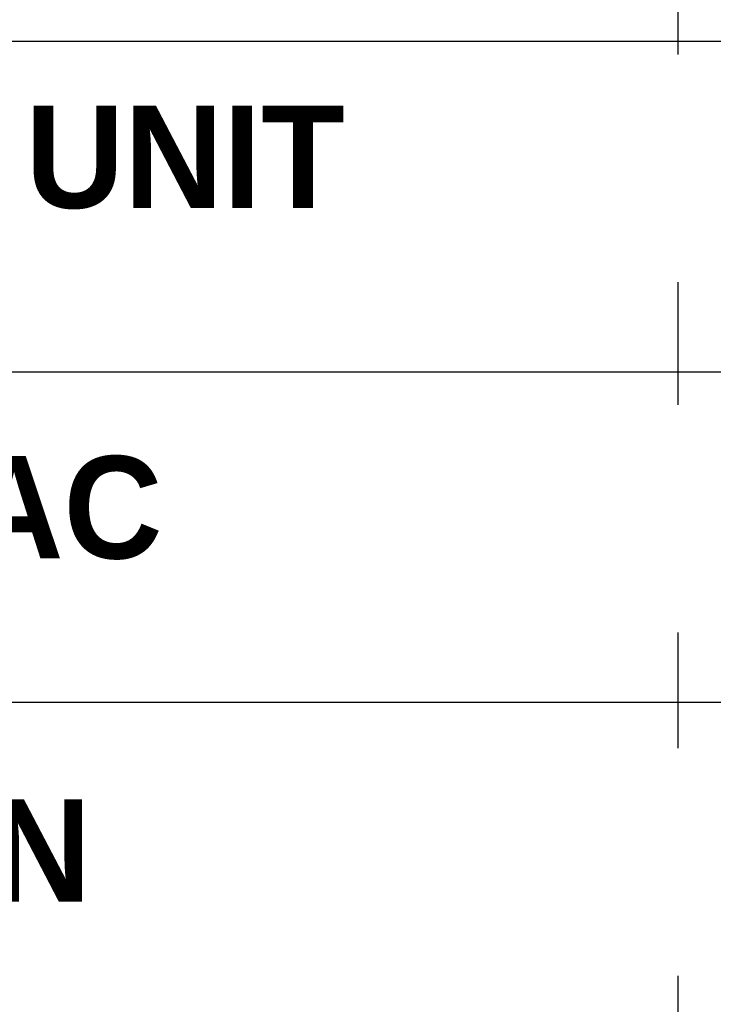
# Model space of a CAD drawing. Header units: inches. Extents: x 105152 to 158499, y 12149 to 30915.
# Tile 254 of 256: x 127306 to 127349, y 22129 to 22190. Entities that reach past the tile are written whole.
import ezdxf

# ---------------------------------------------------------------- set-up
doc = ezdxf.new("R2010")
doc.units = ezdxf.units.IN
doc.header["$MEASUREMENT"] = 0
doc.layers.add('PP-HVAC', color=7, linetype='Continuous', lineweight=25)
doc.styles.get("Standard").update_dxf_attribs({"font": 'arial.ttf', "height": 6})

msp = doc.modelspace()

# ---------------------------------------------------------------- linework, layer by layer
at = {"layer": 'PP-HVAC', "linetype": 'Continuous', "ltscale": 10}
for p, q in [((127346.562, 22249.119), (127346.562, 22147.666)), ((127222.008, 22188.423), (127388.643, 22188.423)), ((127222.008, 22168.044), (127388.643, 22168.044)), ((127222.008, 22147.666), (127388.643, 22147.666)), ((127222.008, 22147.666), (127388.643, 22147.666)), ((127346.562, 22147.666), (127346.562, 22004.416))]:
    msp.add_line(p, q, dxfattribs=at)

# ---------------------------------------------------------------- next in the draw order: texts
at = {"layer": 'PP-HVAC', "linetype": 'Continuous', "ltscale": 10, "char_height": 6.3082, "width": 442.57216, "attachment_point": 1, "bg_fill": 2}
for s, insert in [('\\pxi0.968256;{\\fCentury Gothic|b1|i0|c0|p34;DUCT ABLE UNIT }', (127249.184, 22184.438)), ('\\pxi0.968256;{\\fCentury Gothic|b1|i0|c0|p34;CASSETTE AC }', (127249.184, 22162.839)), ('\\pxi0.968256;{\\fCentury Gothic|b1|i0|c0|p34;IN LINE  FAN }', (127252.3, 22141.679))]:
    msp.add_mtext(s, dxfattribs=dict(at, insert=insert))

# ---------------------------------------------------------------- next in the draw order: texts
for s, insert in [('\\pxi0.968256;{\\fCentury Gothic|b1|i0|c0|p34;0.3}', (127223.709, 22183.04)), ('\\pxi0.968256;{\\fCentury Gothic|b1|i0|c0|p34;0.4}', (127223.709, 22161.44)), ('\\pxi0.968256;{\\fCentury Gothic|b1|i0|c0|p34;0.5}', (127223.709, 22140.28))]:
    msp.add_mtext(s, dxfattribs=dict(at, insert=insert))

doc.saveas('drawing.dxf')
